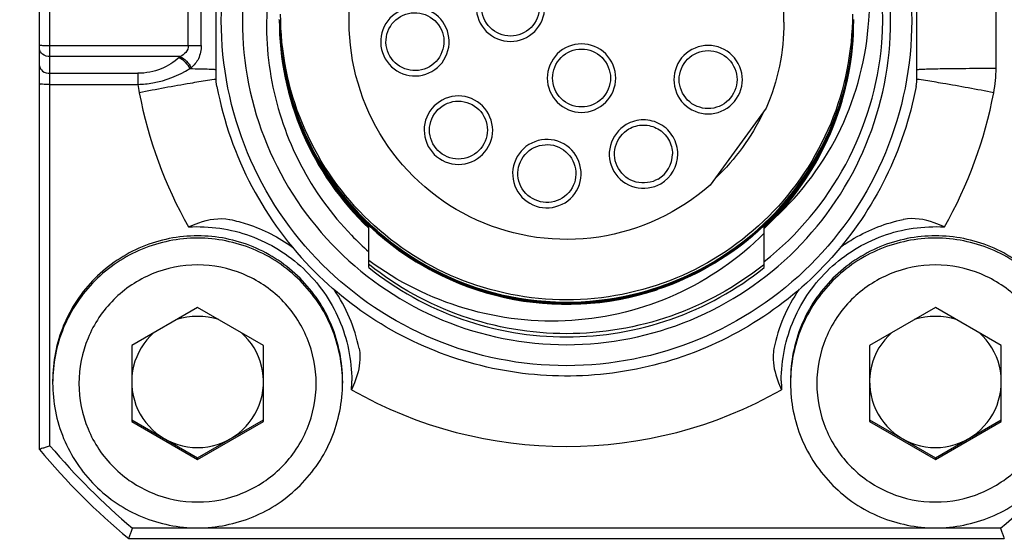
# Model space of a CAD drawing. Header units: millimetres. Extents: x 5828 to 6704, y 123 to 421.
# Tile 22 of 256: x 6384.736 to 6385.67, y 189.832 to 190.325. Entities that reach past the tile are written whole.
import ezdxf
from ezdxf import colors
from ezdxf.entities.mleader import LeaderData, LeaderLine
from ezdxf.math import Vec2, Vec3

# ---------------------------------------------------------------- set-up
doc = ezdxf.new("R2010")
doc.units = ezdxf.units.MM
for name, color, linetype in [('外形图', 7, 'Continuous'), ('多重引线', 7, 'Continuous'), ('尺寸标注', 7, 'Continuous')]:
    doc.layers.add(name, color=color, linetype=linetype)
doc.styles.get("Standard").update_dxf_attribs({"font": 'msyh.ttc'})
doc.styles.add('微软雅黑', font='msyh.ttc', dxfattribs={"height": 1.5})
doc.dimstyles.new('尺寸标注_1_20比例', dxfattribs={"dimtxt": 1.5, "dimasz": 1.25, "dimexe": 0.5, "dimexo": 0.4, "dimgap": 0.5, "dimtad": 1, "dimdec": 1, "dimlfac": 20, "dimdsep": 46, "dimtxsty": '微软雅黑', "dimcen": 0.09, "dimadec": 0, "dimazin": 0, "dimtp": 0.01, "dimtm": 0.01, "dimtfac": 1, "dimtdec": 1, "dimtofl": 0, "dimtmove": 0, "dimatfit": 3, "dimfxl": 1, "dimtolj": 1, "dimarcsym": 0})

# ---------------------------------------------------------------- blocks, each defined once
blk = doc.blocks.new('*D1099')
at = {"layer": 'Defpoints', "color": 0}
for p in [(6385.30447, 191.54881), (6370.13537, 186.94951), (6385.30451, 186.94951)]:
    blk.add_point(p, dxfattribs=at)
at = {"layer": '尺寸标注', "color": 0, "lineweight": -2}
for p, q in [((6384.90447, 191.54881), (6369.63537, 191.54881)), ((6370.13537, 190.29881), (6370.13537, 188.19951)), ((6384.90451, 186.94951), (6369.63537, 186.94951))]:
    blk.add_line(p, q, dxfattribs=at)
at = {"layer": '尺寸标注', "color": 0}
for points in [[(6370.34371, 190.29881), (6369.92704, 190.29881), (6370.13537, 191.54881)], [(6369.92704, 188.19951), (6370.34371, 188.19951), (6370.13537, 186.94951)]]:
    blk.add_solid(points, dxfattribs=at)
at = {"layer": '尺寸标注', "color": 0, "insert": (6368.8616, 189.3315), "char_height": 1.5, "attachment_point": 5, "rotation": 90, "style": '微软雅黑'}
blk.add_mtext('\\A1;\\A1;{\\fAlibaba PuHuiTi 3.0 55 Regular|b0|i0|c134|p18;92}', dxfattribs=at)

msp = doc.modelspace()

# ---------------------------------------------------------------- linework, layer by layer
at = {"layer": '外形图', "linetype": 'ByBlock'}
for p, q in [((6384.75449, 189.91754), (6384.75449, 190.75073)), ((6384.76449, 189.92099), (6384.76449, 190.74427)), ((6384.92199, 190.27112), (6384.92199, 190.3847)), ((6385.58699, 190.27112), (6385.58699, 190.3847)), ((6385.66199, 190.27925), (6385.66199, 190.38601)), ((6384.89572, 190.30091), (6384.89572, 190.36347)), ((6384.90791, 190.3008), (6384.90791, 190.36337)), ((6384.98199, 190.32528), (6384.98199, 190.32539)), ((6385.52699, 190.32495), (6385.52699, 190.32544)), ((6384.76449, 190.30091), (6384.89572, 190.30091)), ((6384.88801, 190.29038), (6384.76449, 190.29038)), ((6384.76449, 190.27445), (6384.84793, 190.27445)), ((6384.84793, 190.27445), (6384.84793, 190.26393)), ((6385.52219, 190.27834), (6385.52214, 190.27805)), ((6384.76449, 190.26393), (6384.84793, 190.26393)), ((6385.44384, 190.24122), (6385.39077, 190.1682)), ((6384.93478, 190.13577), (6384.93518, 190.13569)), ((6385.0618, 190.13688), (6385.06169, 190.13699)), ((6385.0618, 190.136), (6385.06169, 190.13612)), ((6385.0618, 190.13513), (6385.06169, 190.13524)), ((6385.0618, 190.13709), (6385.0619, 190.13699)), ((6385.06212, 190.13656), (6385.0618, 190.13688)), ((6385.0618, 190.13622), (6385.0619, 190.13612)), ((6385.06212, 190.13569), (6385.0618, 190.136)), ((6385.0618, 190.13534), (6385.0619, 190.13524)), ((6385.0619, 190.13699), (6385.06222, 190.13667)), ((6385.0619, 190.13612), (6385.06222, 190.1358)), ((6385.06253, 190.13615), (6385.06212, 190.13656)), ((6385.06222, 190.13667), (6385.06264, 190.13626)), ((6385.5742, 190.13577), (6385.5738, 190.13569)), ((6385.06699, 190.08998), (6385.06699, 190.12942)), ((6385.06741, 190.12968), (6385.06731, 190.12978)), ((6385.06741, 190.12989), (6385.06752, 190.12979)), ((6385.06774, 190.12937), (6385.06741, 190.12968)), ((6385.06752, 190.12979), (6385.06784, 190.12948)), ((6385.44114, 190.12928), (6385.44146, 190.12958)), ((6385.44155, 190.12945), (6385.44121, 190.12913)), ((6385.44146, 190.12958), (6385.44157, 190.12968)), ((6385.44165, 190.12955), (6385.44155, 190.12945)), ((6385.44199, 190.08999), (6385.44199, 190.12921)), ((6385.06736, 190.09275), (6385.06699, 190.09305)), ((6385.06699, 190.09073), (6385.06714, 190.09061)), ((6385.06767, 190.09251), (6385.06736, 190.09275)), ((6385.44159, 190.09273), (6385.44124, 190.09245)), ((6385.44199, 190.09305), (6385.44159, 190.09273)), ((6384.90449, 190.05222), (6384.84199, 190.01614)), ((6384.96699, 190.01614), (6384.90449, 190.05222)), ((6385.60449, 190.05222), (6385.54199, 190.01614)), ((6385.66699, 190.01614), (6385.60449, 190.05222)), ((6384.84199, 190.01614), (6384.84199, 189.94399)), ((6384.96699, 189.94399), (6384.96699, 190.01614)), ((6385.54199, 190.01614), (6385.54199, 189.94399)), ((6385.66699, 189.94399), (6385.66699, 190.01614)), ((6384.76699, 189.98268), (6384.76699, 189.9805)), ((6385.04199, 189.98268), (6385.04199, 189.9805)), ((6385.46699, 189.98268), (6385.46699, 189.9805)), ((6384.84199, 189.9456), (6384.90449, 189.90952)), ((6384.90449, 189.90952), (6384.96699, 189.9456)), ((6385.54199, 189.9456), (6385.60449, 189.90952)), ((6385.60449, 189.90952), (6385.66699, 189.9456)), ((6384.84199, 189.94399), (6384.90449, 189.90791)), ((6384.90449, 189.90791), (6384.96699, 189.94399)), ((6385.54199, 189.94399), (6385.60449, 189.90791)), ((6385.60449, 189.90791), (6385.66699, 189.94399)), ((6384.90449, 189.90791), (6384.90449, 189.90952)), ((6385.60449, 189.90791), (6385.60449, 189.90952)), ((6385.66619, 189.8427), (6384.84279, 189.8427)), ((6384.83916, 189.83288), (6385.66982, 189.83288))]:
    msp.add_line(p, q, dxfattribs=at)
for centre, radius, start, end in [((6385.25459, 190.32447), 0.2999, 355.97299, 28.96067), ((6385.25454, 190.32298), 0.2062, 0.0004, 35.23444), ((6385.25468, 190.32549), 0.27269, 180.04428, 226.50483), ((6385.25468, 190.32528), 0.27269, 179.99988, 226.50486), ((6385.25468, 190.32636), 0.27269, 180.22727, 226.50491), ((6385.25468, 190.32615), 0.27269, 180.18286, 226.50493), ((6385.25468, 190.32724), 0.27269, 180.41033, 226.5049), ((6385.25468, 190.32702), 0.27269, 180.36592, 226.5049), ((6385.25468, 190.32877), 0.27269, 180.73222, 224.9505), ((6385.25468, 190.32811), 0.27269, 180.5935, 224.98324), ((6385.25468, 190.32898), 0.27269, 180.77667, 224.98323), ((6385.25468, 190.32985), 0.27269, 180.95987, 224.98334), ((6385.25468, 190.32964), 0.27269, 180.91542, 224.9506), ((6385.2548, 190.32747), 0.27219, 313.35214, 359.47033), ((6385.2548, 190.32594), 0.27219, 313.44962, 359.79262), ((6385.2548, 190.3266), 0.27219, 313.4496, 359.6537), ((6385.2548, 190.32506), 0.27219, 313.44958, 359.97597), ((6385.2548, 190.32573), 0.27219, 313.44961, 359.83709), ((6385.25455, 190.32495), 0.27244, 316.34004, 359.99929), ((6385.25473, 190.32835), 0.27226, 352.40051, 356.43107), ((6385.25459, 190.32789), 0.2726, 184.29278, 224.95056), ((6385.25716, 190.32905), 0.2977, 308.37972, 355.06531), ((6385.25499, 190.32919), 0.27199, 353.61018, 355.28844), ((6385.25483, 190.3292), 0.27216, 355.28842, 355.66298), ((6385.25478, 190.32922), 0.27222, 350.00436, 353.6097), ((6385.255, 190.32831), 0.27199, 351.76891, 352.39977), ((6384.84764, 190.33424), 0.05961, 311.37535, 312.6246), ((6385.25479, 190.32835), 0.2722, 313.23378, 351.76752), ((6385.25494, 190.32919), 0.27205, 349.22702, 350.00397), ((6384.85599, 190.33747), 0.07152, 305.05005, 306.2402), ((6385.25469, 190.32924), 0.27231, 344.32213, 348.49857), ((6385.25493, 190.32919), 0.27206, 348.49917, 349.16408), ((6385.53648, 190.27931), 0.12551, 349.29535, 359.97491), ((6384.97199, 190.27925), 0.12499, 187.04135, 190.69871), ((6385.25478, 190.3277), 0.27221, 313.32798, 346.43538), ((6385.25478, 190.32682), 0.27221, 313.45072, 346.6142), ((6385.53697, 190.27114), 0.05002, 349.3025, 359.98022), ((6385.25704, 190.33361), 0.41519, 190.76704, 209.57902), ((6385.25442, 190.32452), 0.33743, 190.70334, 225.005), ((6385.25498, 190.32917), 0.27201, 343.36882, 344.32137), ((6385.25501, 190.32937), 0.27197, 343.60228, 344.03033), ((6385.25208, 190.33355), 0.41503, 330.41834, 349.23033), ((6385.25478, 190.32857), 0.27222, 313.20442, 343.77765), ((6385.2547, 190.32926), 0.2723, 338.62447, 343.3678), ((6385.25498, 190.32915), 0.272, 338.21487, 338.62344), ((6385.32754, 190.19784), 0.02749, 300.24454, 359.99831), ((6385.32754, 190.19775), 0.03249, 300.2447, 359.99834), ((6385.25459, 190.32781), 0.27256, 224.98379, 226.59868), ((6385.25459, 190.32803), 0.27257, 225.01393, 226.62899), ((6385.25462, 190.32871), 0.27261, 225.0776, 226.72257), ((6385.25461, 190.32892), 0.27259, 225.10741, 226.75252), ((6385.2547, 190.32494), 0.27233, 313.45253, 316.32065), ((6385.25462, 190.32781), 0.27259, 226.7176, 288.35421), ((6385.2585, 190.32149), 0.28908, 223.98852, 228.51138), ((6384.90819, 189.98305), 0.15251, 11.39907, 34.42431), ((6385.60082, 189.98304), 0.15254, 145.46192, 168.59877), ((6384.9045, 189.98168), 0.06249, 131.55573, 48.44427), ((6385.6045, 189.98168), 0.06249, 131.55573, 48.44427), ((6384.9045, 189.98268), 0.14624, 356.65782, 359.99964), ((6385.25449, 190.33274), 0.41255, 240.36454, 299.63546), ((6385.60448, 189.98268), 0.14624, 180.00036, 183.34218), ((6385.2554, 190.33385), 0.65133, 219.73074, 230.27798), ((6385.25527, 190.33355), 0.64115, 220.05103, 229.9577), ((6385.25371, 190.33355), 0.64115, 310.0423, 319.94897)]:
    msp.add_arc(centre, radius, start, end, dxfattribs=at)
for points, knots in [([(6385.02291, 190.0928), (6384.99279, 190.12291), (6384.94395, 190.19586), (6384.91849, 190.32432), (6384.94404, 190.45292), (6385.01689, 190.56191), (6385.12589, 190.63475), (6385.25451, 190.66029), (6385.38299, 190.63483), (6385.45594, 190.586), (6385.48606, 190.55589)], [0, 0, 0, 0, 0.124996, 0.249988, 0.374979, 0.499975, 0.624979, 0.749988, 0.874996, 1, 1, 1, 1]), ([(6385.47194, 190.54172), (6385.44366, 190.57), (6385.37517, 190.61586), (6385.25453, 190.63977), (6385.13375, 190.61579), (6385.0314, 190.5474), (6384.96299, 190.44506), (6384.93901, 190.3243), (6384.96292, 190.20368), (6385.00879, 190.1352), (6385.03708, 190.10692)], [0, 0, 0, 0, 0.125003, 0.250012, 0.375021, 0.500025, 0.625021, 0.750013, 0.875004, 1, 1, 1, 1]), ([(6385.48606, 190.55589), (6385.51618, 190.52577), (6385.56502, 190.45283), (6385.59049, 190.32437), (6385.56495, 190.19576), (6385.49209, 190.08677), (6385.38308, 190.01393), (6385.25446, 189.98839), (6385.12598, 190.01385), (6385.05303, 190.06269), (6385.02291, 190.0928)], [0, 0, 0, 0, 0.124996, 0.249988, 0.374979, 0.499975, 0.624979, 0.749988, 0.874996, 1, 1, 1, 1]), ([(6385.03708, 190.10692), (6385.06535, 190.07865), (6385.13386, 190.0328), (6385.25448, 190.0089), (6385.37524, 190.03289), (6385.47758, 190.10128), (6385.54598, 190.2036), (6385.56997, 190.32435), (6385.54607, 190.44496), (6385.50022, 190.51345), (6385.47194, 190.54172)], [0, 0, 0, 0, 0.125003, 0.250012, 0.375021, 0.500025, 0.625021, 0.750013, 0.875004, 1, 1, 1, 1]), ([(6385.04824, 190.32299), (6385.04824, 190.36008), (6385.06927, 190.43583), (6385.15483, 190.51535), (6385.26915, 190.53935), (6385.34316, 190.51283), (6385.37347, 190.49143)], [0, 0, 0, 0, 0.249979, 0.499976, 0.74999, 1, 1, 1, 1]), ([(6385.54134, 190.3247), (6385.54211, 190.33632), (6385.54234, 190.38279), (6385.53106, 190.42923), (6385.51699, 190.46102)], [0, 0, 0, 0, 0.250878, 1, 1, 1, 1]), ([(6384.99199, 190.42941), (6384.98131, 190.40394), (6384.96738, 190.3495), (6384.971, 190.26556), (6384.99851, 190.18618), (6385.03133, 190.1406), (6385.05051, 190.12072)], [0, 0, 0, 0, 0.249987, 0.499983, 0.749988, 1, 1, 1, 1]), ([(6385.14292, 190.30855), (6385.14186, 190.31677), (6385.13266, 190.333), (6385.10607, 190.34004), (6385.08215, 190.32646), (6385.0774, 190.30843), (6385.07846, 190.30021)], [0, 0, 0, 0, 0.24999, 0.500007, 0.750017, 1, 1, 1, 1]), ([(6385.52574, 190.33062), (6385.52574, 190.29535), (6385.51162, 190.22402), (6385.45128, 190.13388), (6385.36099, 190.07352), (6385.25449, 190.05235), (6385.14799, 190.07352), (6385.0577, 190.13388), (6384.99737, 190.22402), (6384.98324, 190.29535), (6384.98324, 190.33062)], [0, 0, 0, 0, 0.124993, 0.24999, 0.374993, 0.5, 0.625007, 0.75001, 0.875007, 1, 1, 1, 1]), ([(6385.08342, 190.30093), (6385.08252, 190.30789), (6385.08654, 190.32315), (6385.10678, 190.33464), (6385.12928, 190.32868), (6385.13706, 190.31495), (6385.13796, 190.30799)], [0, 0, 0, 0, 0.249984, 0.499993, 0.75001, 1, 1, 1, 1]), ([(6385.16887, 190.33722), (6385.16887, 190.32893), (6385.1759, 190.31166), (6385.20136, 190.30126), (6385.22683, 190.31166), (6385.23386, 190.32893), (6385.23386, 190.33722)], [0, 0, 0, 0, 0.249987, 0.5, 0.750013, 1, 1, 1, 1]), ([(6385.22886, 190.33731), (6385.22886, 190.33029), (6385.22291, 190.31568), (6385.20136, 190.30688), (6385.17982, 190.31568), (6385.17387, 190.33029), (6385.17387, 190.33731)], [0, 0, 0, 0, 0.249987, 0.5, 0.750013, 1, 1, 1, 1]), ([(6385.39077, 190.1682), (6385.3616, 190.14252), (6385.28658, 190.10739), (6385.16482, 190.1246), (6385.07144, 190.20461), (6385.04824, 190.28412), (6385.04824, 190.32299)], [0, 0, 0, 0, 0.250008, 0.500022, 0.75002, 1, 1, 1, 1]), ([(6385.45166, 190.13688), (6385.47777, 190.16068), (6385.52102, 190.21912), (6385.53901, 190.28944), (6385.54134, 190.3247)], [0, 0, 0, 0, 0.499946, 1, 1, 1, 1]), ([(6384.75449, 190.30108), (6384.75449, 190.30083), (6384.75606, 190.30128), (6384.75758, 190.30079), (6384.76094, 190.30098), (6384.76321, 190.30091), (6384.76449, 190.30091)], [0, 0, 0, 0, 0.076383, 0.293144, 0.617463, 1, 1, 1, 1]), ([(6384.89572, 190.30091), (6384.89572, 190.29858), (6384.894, 190.2939), (6384.89003, 190.29131), (6384.88801, 190.29038)], [0, 0, 0, 0, 0.511323, 1, 1, 1, 1]), ([(6384.89572, 190.30091), (6384.8969, 190.30091), (6384.90096, 190.30089), (6384.90502, 190.30094), (6384.90791, 190.3008)], [0, 0, 0, 0, 0.289054, 1, 1, 1, 1]), ([(6384.90791, 190.3008), (6384.90791, 190.29654), (6384.90648, 190.28841), (6384.90123, 190.28195), (6384.89827, 190.27978)], [0, 0, 0, 0, 0.537264, 1, 1, 1, 1]), ([(6385.07846, 190.30021), (6385.07952, 190.29198), (6385.08872, 190.27576), (6385.11531, 190.26871), (6385.13923, 190.28229), (6385.14399, 190.30033), (6385.14292, 190.30855)], [0, 0, 0, 0, 0.24999, 0.500007, 0.750017, 1, 1, 1, 1]), ([(6385.13796, 190.30799), (6385.13886, 190.30104), (6385.13484, 190.28578), (6385.1146, 190.27429), (6385.0921, 190.28025), (6385.08432, 190.29398), (6385.08342, 190.30093)], [0, 0, 0, 0, 0.249984, 0.499993, 0.75001, 1, 1, 1, 1]), ([(6385.30123, 190.26987), (6385.30123, 190.27816), (6385.29419, 190.29543), (6385.26873, 190.30583), (6385.24326, 190.29543), (6385.23623, 190.27816), (6385.23623, 190.26987)], [0, 0, 0, 0, 0.249987, 0.5, 0.750013, 1, 1, 1, 1]), ([(6385.42131, 190.26838), (6385.42131, 190.27667), (6385.41428, 190.29395), (6385.38881, 190.30434), (6385.36335, 190.29395), (6385.35631, 190.27667), (6385.35631, 190.26838)], [0, 0, 0, 0, 0.249987, 0.5, 0.750013, 1, 1, 1, 1]), ([(6384.76449, 190.29038), (6384.76203, 190.29038), (6384.75743, 190.29136), (6384.75449, 190.29562), (6384.75449, 190.29758)], [0, 0, 0, 0, 0.556944, 1, 1, 1, 1]), ([(6385.24123, 190.26996), (6385.24123, 190.27697), (6385.24718, 190.29159), (6385.26873, 190.30038), (6385.29027, 190.29159), (6385.29623, 190.27697), (6385.29623, 190.26996)], [0, 0, 0, 0, 0.249987, 0.5, 0.750013, 1, 1, 1, 1]), ([(6385.36131, 190.26847), (6385.36131, 190.27549), (6385.36727, 190.2901), (6385.38881, 190.2989), (6385.41036, 190.2901), (6385.41631, 190.27549), (6385.41631, 190.26847)], [0, 0, 0, 0, 0.249987, 0.5, 0.750013, 1, 1, 1, 1]), ([(6384.75449, 190.28165), (6384.75449, 190.27969), (6384.75743, 190.27543), (6384.76203, 190.27445), (6384.76449, 190.27445)], [0, 0, 0, 0, 0.443056, 1, 1, 1, 1]), ([(6384.88705, 190.28951), (6384.88199, 190.28509), (6384.86986, 190.2771), (6384.85543, 190.27447), (6384.84793, 190.27445)], [0, 0, 0, 0, 0.472825, 1, 1, 1, 1]), ([(6384.84793, 190.26393), (6384.85261, 190.26404), (6384.86982, 190.26572), (6384.88637, 190.27232), (6384.89706, 190.27892)], [0, 0, 0, 0, 0.271333, 1, 1, 1, 1]), ([(6384.89706, 190.27892), (6384.90057, 190.27886), (6384.90669, 190.27874), (6384.91384, 190.27857), (6384.91799, 190.27835), (6384.92018, 190.27829), (6384.92114, 190.27805), (6384.92199, 190.27809), (6384.92199, 190.27794)], [0, 0, 0, 0, 0.422074, 0.737615, 0.85093, 0.932862, 0.982578, 1, 1, 1, 1]), ([(6385.58699, 190.27794), (6385.58699, 190.27807), (6385.58773, 190.27806), (6385.58857, 190.27826), (6385.59049, 190.27833), (6385.59414, 190.27853), (6385.60045, 190.2787), (6385.60963, 190.27889), (6385.62086, 190.27905), (6385.63853, 190.27921), (6385.65242, 190.27925), (6385.66199, 190.27925)], [0, 0, 0, 0, 0.005107, 0.019598, 0.043486, 0.076567, 0.168971, 0.293288, 0.44475, 0.617541, 1, 1, 1, 1]), ([(6384.76449, 190.26393), (6384.76321, 190.26393), (6384.76094, 190.264), (6384.75758, 190.2638), (6384.75606, 190.2643), (6384.75449, 190.26385), (6384.75449, 190.2641)], [0, 0, 0, 0, 0.382536, 0.706854, 0.923616, 1, 1, 1, 1]), ([(6384.92218, 190.26871), (6384.91945, 190.26855), (6384.91126, 190.26712), (6384.88689, 190.26319), (6384.8653, 190.25909), (6384.84917, 190.25604)], [0, 0, 0, 0, 0.110968, 0.335442, 1, 1, 1, 1]), ([(6385.23623, 190.26987), (6385.23623, 190.26158), (6385.24326, 190.24431), (6385.26873, 190.23391), (6385.29419, 190.24431), (6385.30123, 190.26158), (6385.30123, 190.26987)], [0, 0, 0, 0, 0.249987, 0.5, 0.750013, 1, 1, 1, 1]), ([(6385.29623, 190.26996), (6385.29623, 190.26294), (6385.29027, 190.24833), (6385.26873, 190.23953), (6385.24718, 190.24833), (6385.24123, 190.26294), (6385.24123, 190.26996)], [0, 0, 0, 0, 0.249987, 0.5, 0.750013, 1, 1, 1, 1]), ([(6385.35631, 190.26838), (6385.35631, 190.26009), (6385.36335, 190.24282), (6385.38881, 190.23242), (6385.41428, 190.24282), (6385.42131, 190.26009), (6385.42131, 190.26838)], [0, 0, 0, 0, 0.249987, 0.5, 0.750013, 1, 1, 1, 1]), ([(6385.41631, 190.26847), (6385.41631, 190.26146), (6385.41036, 190.24684), (6385.38881, 190.23804), (6385.36727, 190.24684), (6385.36131, 190.26146), (6385.36131, 190.26847)], [0, 0, 0, 0, 0.249987, 0.5, 0.750013, 1, 1, 1, 1]), ([(6385.65981, 190.25604), (6385.64372, 190.25909), (6385.62216, 190.26316), (6385.59781, 190.26711), (6385.5896, 190.26853), (6385.58684, 190.26871)], [0, 0, 0, 0, 0.663311, 0.888007, 1, 1, 1, 1]), ([(6385.58612, 190.26185), (6385.58047, 190.23197), (6385.56094, 190.17344), (6385.50929, 190.09694), (6385.439, 190.037), (6385.35523, 189.99809), (6385.2641, 189.98304), (6385.17226, 189.99295), (6385.08647, 190.02705), (6385.03735, 190.0644), (6385.01584, 190.0859)], [0, 0, 0, 0, 0.124989, 0.249983, 0.374981, 0.499984, 0.62499, 0.749997, 0.875, 1, 1, 1, 1]), ([(6385.06264, 190.13626), (6385.09558, 190.10358), (6385.18012, 190.05457), (6385.32543, 190.05384), (6385.4524, 190.12446), (6385.50283, 190.20811), (6385.51592, 190.25259)], [0, 0, 0, 0, 0.250094, 0.500133, 0.7501, 1, 1, 1, 1]), ([(6385.17494, 190.24345), (6385.16908, 190.24931), (6385.15189, 190.25655), (6385.12653, 190.2459), (6385.11587, 190.22054), (6385.12312, 190.20336), (6385.12898, 190.19749)], [0, 0, 0, 0, 0.250013, 0.500027, 0.750014, 1, 1, 1, 1]), ([(6385.13252, 190.20112), (6385.12755, 190.20608), (6385.12143, 190.22062), (6385.13044, 190.24208), (6385.1519, 190.25109), (6385.16644, 190.24496), (6385.17141, 190.24)], [0, 0, 0, 0, 0.249987, 0.499973, 0.749986, 1, 1, 1, 1]), ([(6385.12898, 190.19749), (6385.13484, 190.19163), (6385.15203, 190.18439), (6385.17739, 190.19504), (6385.18805, 190.2204), (6385.1808, 190.23759), (6385.17494, 190.24345)], [0, 0, 0, 0, 0.250013, 0.500027, 0.750014, 1, 1, 1, 1]), ([(6385.17141, 190.24), (6385.17637, 190.23504), (6385.18249, 190.2205), (6385.17348, 190.19904), (6385.15202, 190.19003), (6385.13748, 190.19616), (6385.13252, 190.20112)], [0, 0, 0, 0, 0.249987, 0.499973, 0.749986, 1, 1, 1, 1]), ([(6385.50755, 190.2282), (6385.49111, 190.18705), (6385.43672, 190.11169), (6385.31211, 190.05167), (6385.17388, 190.05731), (6385.094, 190.1049), (6385.06253, 190.13615)], [0, 0, 0, 0, 0.249903, 0.499873, 0.749911, 1, 1, 1, 1]), ([(6385.31117, 190.22582), (6385.304, 190.22164), (6385.29262, 190.20687), (6385.29647, 190.17963), (6385.31828, 190.16288), (6385.33675, 190.1655), (6385.34391, 190.16968)], [0, 0, 0, 0, 0.249995, 0.499977, 0.749982, 1, 1, 1, 1]), ([(6385.36004, 190.19775), (6385.36004, 190.20337), (6385.35699, 190.21482), (6385.34448, 190.22724), (6385.32745, 190.23179), (6385.31602, 190.22865), (6385.31117, 190.22582)], [0, 0, 0, 0, 0.24998, 0.499975, 0.749988, 1, 1, 1, 1]), ([(6385.34139, 190.17409), (6385.33533, 190.17055), (6385.31971, 190.16833), (6385.30125, 190.18251), (6385.29799, 190.20555), (6385.30762, 190.21805), (6385.31368, 190.22159)], [0, 0, 0, 0, 0.250018, 0.500023, 0.750005, 1, 1, 1, 1]), ([(6385.31368, 190.22159), (6385.31779, 190.22398), (6385.32747, 190.22664), (6385.34187, 190.22279), (6385.35246, 190.21228), (6385.35504, 190.20259), (6385.35504, 190.19784)], [0, 0, 0, 0, 0.250013, 0.500025, 0.75002, 1, 1, 1, 1]), ([(6385.24005, 190.21143), (6385.23183, 190.2125), (6385.21379, 190.20774), (6385.20021, 190.18382), (6385.20726, 190.15724), (6385.22348, 190.14805), (6385.23171, 190.14698)], [0, 0, 0, 0, 0.250016, 0.500007, 0.749991, 1, 1, 1, 1]), ([(6385.23235, 190.15203), (6385.22539, 190.15293), (6385.21166, 190.1607), (6385.2057, 190.1832), (6385.21719, 190.20344), (6385.23245, 190.20746), (6385.23941, 190.20656)], [0, 0, 0, 0, 0.25001, 0.499993, 0.749983, 1, 1, 1, 1]), ([(6385.23171, 190.14698), (6385.23993, 190.14592), (6385.25796, 190.15067), (6385.27155, 190.17459), (6385.2645, 190.20118), (6385.24827, 190.21037), (6385.24005, 190.21143)], [0, 0, 0, 0, 0.250016, 0.500007, 0.749991, 1, 1, 1, 1]), ([(6385.23941, 190.20656), (6385.24637, 190.20566), (6385.2601, 190.19789), (6385.26606, 190.17539), (6385.25456, 190.15515), (6385.23931, 190.15113), (6385.23235, 190.15203)], [0, 0, 0, 0, 0.25001, 0.499993, 0.749983, 1, 1, 1, 1]), ([(6384.89596, 190.12866), (6384.89911, 190.1301), (6384.91125, 190.13522), (6384.92517, 190.13767), (6384.93478, 190.13577)], [0, 0, 0, 0, 0.260786, 1, 1, 1, 1]), ([(6384.93518, 190.13569), (6384.94078, 190.13453), (6384.96181, 190.12893), (6384.98157, 190.11883), (6384.99456, 190.10948)], [0, 0, 0, 0, 0.263444, 1, 1, 1, 1]), ([(6385.51418, 190.10931), (6385.51847, 190.1124), (6385.53677, 190.12431), (6385.55761, 190.13233), (6385.5738, 190.13569)], [0, 0, 0, 0, 0.242189, 1, 1, 1, 1]), ([(6385.61302, 190.12866), (6385.60988, 190.1301), (6385.59773, 190.13522), (6385.58381, 190.13767), (6385.5742, 190.13577)], [0, 0, 0, 0, 0.260786, 1, 1, 1, 1]), ([(6384.89596, 190.12866), (6384.91565, 190.12981), (6384.95596, 190.12396), (6385.00764, 190.09202), (6385.04255, 190.04229), (6385.05074, 190.0024), (6385.05074, 189.98268)], [0, 0, 0, 0, 0.250017, 0.500025, 0.750019, 1, 1, 1, 1]), ([(6385.44124, 190.13003), (6385.41642, 190.10669), (6385.35728, 190.06907), (6385.25448, 190.04958), (6385.15168, 190.06918), (6385.09256, 190.10687), (6385.06774, 190.13024)], [0, 0, 0, 0, 0.249926, 0.499906, 0.749933, 1, 1, 1, 1]), ([(6385.06784, 190.13036), (6385.09266, 190.10701), (6385.15175, 190.06937), (6385.25448, 190.0498), (6385.35721, 190.06926), (6385.41632, 190.10683), (6385.44114, 190.13015)], [0, 0, 0, 0, 0.250066, 0.500094, 0.750074, 1, 1, 1, 1]), ([(6385.06784, 190.12948), (6385.09266, 190.10614), (6385.15175, 190.0685), (6385.25448, 190.04893), (6385.35721, 190.06839), (6385.41632, 190.10596), (6385.44114, 190.12928)], [0, 0, 0, 0, 0.250067, 0.500095, 0.750074, 1, 1, 1, 1]), ([(6385.45824, 189.98268), (6385.45824, 190.0024), (6385.46644, 190.04229), (6385.50134, 190.09202), (6385.55302, 190.12396), (6385.59333, 190.12981), (6385.61302, 190.12866)], [0, 0, 0, 0, 0.249981, 0.499975, 0.749983, 1, 1, 1, 1]), ([(6385.04199, 189.98268), (6385.04199, 190.00056), (6385.03483, 190.03672), (6385.00425, 190.08241), (6384.95848, 190.11301), (6384.90449, 190.12374), (6384.8505, 190.11301), (6384.80473, 190.08241), (6384.77415, 190.03672), (6384.76699, 190.00056), (6384.76699, 189.98268)], [0, 0, 0, 0, 0.124991, 0.249988, 0.374991, 0.5, 0.625009, 0.750012, 0.875009, 1, 1, 1, 1]), ([(6385.04199, 189.9805), (6385.04199, 189.99838), (6385.03483, 190.03453), (6385.00425, 190.08023), (6384.95848, 190.11083), (6384.90449, 190.12156), (6384.8505, 190.11083), (6384.80473, 190.08023), (6384.77415, 190.03453), (6384.76699, 189.99838), (6384.76699, 189.9805)], [0, 0, 0, 0, 0.124991, 0.249988, 0.374991, 0.5, 0.625009, 0.750012, 0.875009, 1, 1, 1, 1]), ([(6385.44199, 190.12262), (6385.41811, 190.09849), (6385.36083, 190.05874), (6385.25985, 190.03376), (6385.15653, 190.04543), (6385.09432, 190.07656), (6385.06699, 190.09674)], [0, 0, 0, 0, 0.249925, 0.499908, 0.749937, 1, 1, 1, 1]), ([(6385.74199, 189.98268), (6385.74199, 190.00056), (6385.73483, 190.03672), (6385.70425, 190.08241), (6385.65848, 190.11301), (6385.60449, 190.12374), (6385.5505, 190.11301), (6385.50473, 190.08241), (6385.47415, 190.03672), (6385.46699, 190.00056), (6385.46699, 189.98268)], [0, 0, 0, 0, 0.124991, 0.249988, 0.374991, 0.5, 0.625009, 0.750012, 0.875009, 1, 1, 1, 1]), ([(6385.74199, 189.9805), (6385.74199, 189.99838), (6385.73483, 190.03453), (6385.70425, 190.08023), (6385.65848, 190.11083), (6385.60449, 190.12156), (6385.5505, 190.11083), (6385.50473, 190.08023), (6385.47415, 190.03453), (6385.46699, 189.99838), (6385.46699, 189.9805)], [0, 0, 0, 0, 0.124991, 0.249988, 0.374991, 0.5, 0.625009, 0.750012, 0.875009, 1, 1, 1, 1]), ([(6385.01699, 189.98006), (6385.01699, 189.99469), (6385.01113, 190.02427), (6384.98611, 190.06166), (6384.94866, 190.08669), (6384.90449, 190.09547), (6384.86032, 190.08669), (6384.82287, 190.06166), (6384.79785, 190.02427), (6384.79199, 189.99469), (6384.79199, 189.98006)], [0, 0, 0, 0, 0.124991, 0.249987, 0.374991, 0.5, 0.625009, 0.750013, 0.875009, 1, 1, 1, 1]), ([(6385.06697, 190.09001), (6385.09321, 190.06903), (6385.15328, 190.03571), (6385.25448, 190.01854), (6385.35568, 190.0357), (6385.41575, 190.06902), (6385.44199, 190.08999)], [0, 0, 0, 0, 0.249996, 0.5, 0.750004, 1, 1, 1, 1]), ([(6385.44124, 190.09245), (6385.41505, 190.07166), (6385.35518, 190.03864), (6385.25444, 190.02165), (6385.15371, 190.03867), (6385.09385, 190.0717), (6385.06767, 190.09251)], [0, 0, 0, 0, 0.249997, 0.5, 0.750004, 1, 1, 1, 1]), ([(6385.71699, 189.98006), (6385.71699, 189.99469), (6385.71113, 190.02427), (6385.68611, 190.06166), (6385.64866, 190.08669), (6385.60449, 190.09547), (6385.56032, 190.08669), (6385.52287, 190.06166), (6385.49785, 190.02427), (6385.49199, 189.99469), (6385.49199, 189.98006)], [0, 0, 0, 0, 0.124991, 0.249987, 0.374991, 0.5, 0.625009, 0.750013, 0.875009, 1, 1, 1, 1]), ([(6385.05771, 190.01311), (6385.0582, 190.01066), (6385.05928, 190.00035), (6385.05676, 189.98999), (6385.05404, 189.98267)], [0, 0, 0, 0, 0.242872, 1, 1, 1, 1]), ([(6385.45127, 190.01311), (6385.45078, 190.01066), (6385.4497, 190.00035), (6385.45222, 189.98999), (6385.45493, 189.98267)], [0, 0, 0, 0, 0.242864, 1, 1, 1, 1]), ([(6384.76699, 189.9805), (6384.76699, 189.96262), (6384.77415, 189.92646), (6384.80473, 189.88077), (6384.8505, 189.85017), (6384.90449, 189.83944), (6384.95848, 189.85017), (6385.00425, 189.88077), (6385.03483, 189.92646), (6385.04199, 189.96262), (6385.04199, 189.9805)], [0, 0, 0, 0, 0.124994, 0.249992, 0.374994, 0.5, 0.625006, 0.750008, 0.875006, 1, 1, 1, 1]), ([(6384.79199, 189.98006), (6384.79199, 189.96543), (6384.79785, 189.93585), (6384.82287, 189.89847), (6384.86032, 189.87343), (6384.90449, 189.86465), (6384.94866, 189.87343), (6384.98611, 189.89847), (6385.01113, 189.93585), (6385.01699, 189.96543), (6385.01699, 189.98006)], [0, 0, 0, 0, 0.124991, 0.249987, 0.374991, 0.5, 0.625009, 0.750013, 0.875009, 1, 1, 1, 1]), ([(6385.46699, 189.9805), (6385.46699, 189.96262), (6385.47415, 189.92646), (6385.50473, 189.88077), (6385.5505, 189.85017), (6385.60449, 189.83944), (6385.65848, 189.85017), (6385.70425, 189.88077), (6385.73483, 189.92646), (6385.74199, 189.96262), (6385.74199, 189.9805)], [0, 0, 0, 0, 0.124994, 0.249992, 0.374994, 0.5, 0.625006, 0.750008, 0.875006, 1, 1, 1, 1]), ([(6385.49199, 189.98006), (6385.49199, 189.96543), (6385.49785, 189.93585), (6385.52287, 189.89847), (6385.56032, 189.87343), (6385.60449, 189.86465), (6385.64866, 189.87343), (6385.68611, 189.89847), (6385.71113, 189.93585), (6385.71699, 189.96543), (6385.71699, 189.98006)], [0, 0, 0, 0, 0.124991, 0.249987, 0.374991, 0.5, 0.625009, 0.750013, 0.875009, 1, 1, 1, 1]), ([(6384.76449, 189.92099), (6384.76326, 189.92054), (6384.76098, 189.91978), (6384.75783, 189.91843), (6384.75593, 189.91828), (6384.75468, 189.91731), (6384.75449, 189.91753)], [0, 0, 0, 0, 0.371956, 0.694372, 0.917829, 1, 1, 1, 1]), ([(6384.83916, 189.83288), (6384.83944, 189.83288), (6384.83942, 189.83447), (6384.84053, 189.836), (6384.84146, 189.83926), (6384.84234, 189.84148), (6384.84279, 189.8427)], [0, 0, 0, 0, 0.080764, 0.303586, 0.626383, 1, 1, 1, 1]), ([(6385.66619, 189.8427), (6385.66664, 189.84148), (6385.66752, 189.83926), (6385.66845, 189.836), (6385.66956, 189.83447), (6385.66954, 189.83288), (6385.66982, 189.83288)], [0, 0, 0, 0, 0.373617, 0.696414, 0.919236, 1, 1, 1, 1])]:
    msp.add_open_spline(points, degree=3, knots=knots, dxfattribs=at)
for points in [[(6385.46074, 190.32299), (6385.46074, 190.29516), (6385.45487, 190.26677), (6385.44384, 190.24122)], [(6384.88705, 190.28951), (6384.89131, 190.28718), (6384.89491, 190.28328), (6384.89706, 190.27892)], [(6384.88801, 190.29038), (6384.89237, 190.2881), (6384.89609, 190.28419), (6384.89827, 190.27978)], [(6384.92286, 190.26186), (6384.92231, 190.26491), (6384.92207, 190.26802), (6384.92199, 190.27112)], [(6385.44082, 190.23675), (6385.42997, 190.21388), (6385.41457, 190.1927), (6385.39617, 190.1753)], [(6385.44121, 190.12913), (6385.41273, 190.10236), (6385.37756, 190.0814), (6385.34046, 190.06909)], [(6384.88472, 190.04096), (6384.89722, 190.04513), (6384.91176, 190.04513), (6384.92426, 190.04096)], [(6385.58472, 190.04096), (6385.59722, 190.04513), (6385.61176, 190.04513), (6385.62426, 190.04096)], [(6385.05404, 189.98267), (6385.05297, 189.97979), (6385.05178, 189.97695), (6385.05049, 189.97416)], [(6385.45493, 189.98267), (6385.456, 189.97979), (6385.45721, 189.97695), (6385.45849, 189.97416)]]:
    msp.add_open_spline(points, degree=3, dxfattribs=at)

# ---------------------------------------------------------------- dimensions: what is measured, and where the dimension line sits
at = {"layer": '尺寸标注'}
dim = msp.add_linear_dim(base=(6370.13537, 186.94951), p1=(6385.30447, 191.54881), p2=(6385.30451, 186.94951), angle=90, text='\\A1;{\\fAlibaba PuHuiTi 3.0 55 Regular|b0|i0|c134|p18;<>}', dimstyle='尺寸标注_1_20比例', dxfattribs=at)
dim.commit()
dim.dimension.update_dxf_attribs({"geometry": '*D1099', "text_midpoint": (6370.13537, 189.3315), "dimtype": 160})

# ---------------------------------------------------------------- leaders
at = {"layer": '多重引线'}
ml = msp.add_multileader_mtext('Standard', dxfattribs=at)
ml.set_content('{\\fAlibaba PuHuiTi 3.0 65 Medium|b0|i0|c134|p18;2×M4 depth8}')
ml.set_leader_properties(linetype='ByLayer')
ml.build(insert=Vec2(0, 0))
ml.multileader.update_dxf_attribs({"text_left_attachment_type": 5, "text_right_attachment_type": 5, "dogleg_length": 2, "arrow_head_size": 1.25})
ctx = ml.context
ctx.base_point, ctx.char_height, ctx.arrow_head_size, ctx.landing_gap_size, ctx.plane_origin = Vec3(6379.31188, 199.96573), 1.5, 1.25, 0.5, Vec3(6398.18476, 190.47512)
ctx.left_attachment, ctx.right_attachment, ctx.text_align_type = 5, 5, 2
notes = []
notes.append((ctx, [(0, (1, 1, 0), (6395.56764, 199.96573), (-1, 0), 2, [(0, [(6399.05449, 190.03363)], 0, [])])]))
ctx.mtext.insert, ctx.mtext.alignment, ctx.mtext.flow_direction = Vec3(6393.06764, 202.04066), 3, 5
for ctx, leaders in notes:
    for number, flags, end, landing, length, lines in leaders:
        leader = LeaderData()
        leader.index, (leader.has_last_leader_line, leader.has_dogleg_vector, leader.attachment_direction) = number, flags
        leader.last_leader_point, leader.dogleg_vector, leader.dogleg_length = Vec3(end), Vec3(landing), length
        for number, points, colour, breaks in lines:
            line = LeaderLine()
            line.index, line.vertices, line.color, line.breaks = number, Vec3.list(points), colors.encode_raw_color(colour), breaks
            leader.lines.append(line)
        ctx.leaders.append(leader)

doc.saveas('drawing.dxf')
